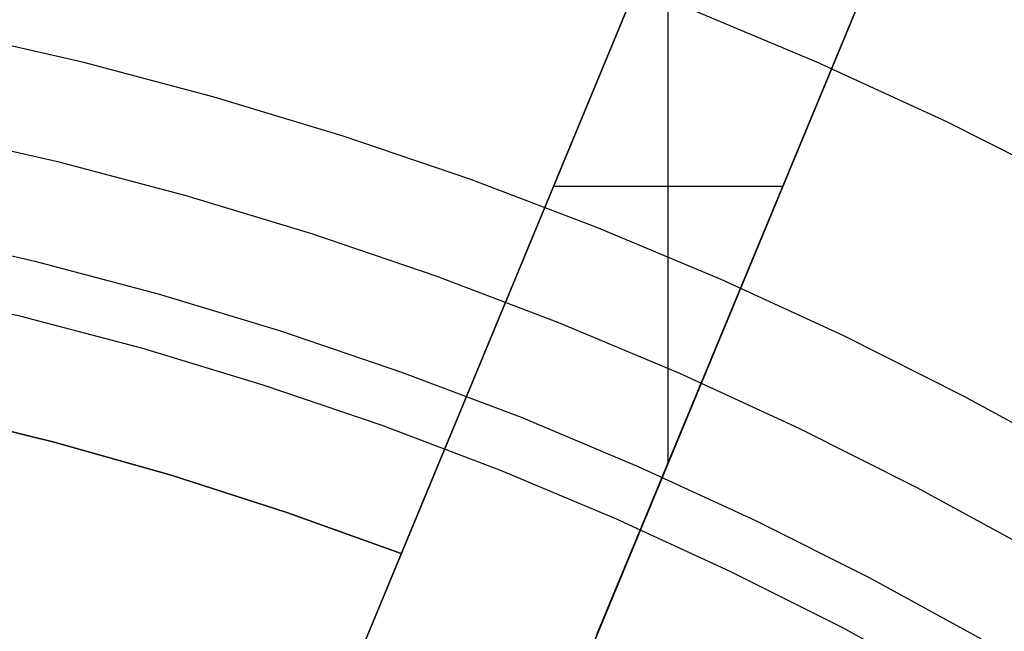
# Model space of a CAD drawing. Header units: millimetres. Extents: x 8929 to 10091, y -2708 to -1691.
# Tile 142 of 196: x 9516.14 to 9523.12, y -2035.29 to -2030.96. Entities that reach past the tile are written whole.
import ezdxf

# ---------------------------------------------------------------- set-up
doc = ezdxf.new("R2010")
doc.units = ezdxf.units.MM
doc.layers.add('COLOR EXT', color=7, linetype='Continuous')
doc.layers.add('luz', color=7, linetype='Continuous')

msp = doc.modelspace()

# ---------------------------------------------------------------- linework, layer by layer
at = {"layer": 'COLOR EXT', "color": 30, "true_color": 0xff8d00}
for p, q in [((9521.9059, -2027.3506, 16.6035), (9518.8459, -2034.7381, 16.6035)), ((9521.717, -2027.8066, 21.7535), (9517.6015, -2037.7423, 21.7535)), ((9518.3673, -2035.8935, 26.9035), (9521.717, -2027.8066, 26.9035)), ((9520.2317, -2035.3121, 16.6035), (9523.2917, -2027.9246, 16.6035)), ((9518.9873, -2038.3163, 21.7535), (9523.1028, -2028.3806, 21.7535)), ((9523.1028, -2028.3806, 26.9035), (9519.7531, -2036.4675, 26.9035)), ((9520.7351, -2034.0969, 26.9035), (9520.7351, -2030.1772, 26.9035)), ((9521.5468, -2032.1371, 26.9035), (9519.9233, -2032.1371, 26.9035)), ((9519.7537, -2032.5464, 16.6035), (9519.7537, -2032.5464, 26.9035)), ((9521.1395, -2033.1204, 16.6035), (9521.1395, -2033.1204, 26.9035)), ((9515.5527, -2033.7416, 20.1035), (9516.3884, -2033.9481, 20.1035)), ((9515.5527, -2033.7416, 16.6035), (9516.3884, -2033.9481, 16.6035)), ((9516.3884, -2033.9481, 18.3535), (9515.5527, -2033.7416, 18.3535)), ((9516.3884, -2033.9481, 20.1035), (9517.2165, -2034.1831, 20.1035)), ((9516.3884, -2033.9481, 16.6035), (9517.2165, -2034.1831, 16.6035)), ((9517.2165, -2034.1831, 18.3535), (9516.3884, -2033.9481, 18.3535)), ((9516.3884, -2033.9481, 16.6035), (9516.3884, -2033.9481, 20.1035)), ((9517.2165, -2034.1831, 20.1035), (9518.0359, -2034.4466, 20.1035)), ((9517.2165, -2034.1831, 16.6035), (9518.0359, -2034.4466, 16.6035)), ((9518.0359, -2034.4466, 18.3535), (9517.2165, -2034.1831, 18.3535)), ((9518.0359, -2034.4466, 20.1035), (9518.8459, -2034.7381, 20.1035)), ((9518.0359, -2034.4466, 16.6035), (9518.8459, -2034.7381, 16.6035)), ((9518.8459, -2034.7381, 18.3535), (9518.0359, -2034.4466, 18.3535)), ((9518.8459, -2034.7381, 20.1035), (9518.3524, -2035.9294, 20.1035)), ((9518.8459, -2034.7381, 16.6035), (9518.8459, -2034.7381, 20.1035))]:
    msp.add_line(p, q, dxfattribs=at)
at = {"layer": 'luz', "color": 7, "true_color": 0xffffff}
for p, q in [((9521.789, -2031.2562, -20.817), (9520.8547, -2030.8644, -20.817)), ((9516.5965, -2031.2603, -20.0917), (9515.6654, -2031.0478, -20.0917)), ((9517.5197, -2031.5048, -20.0917), (9516.5965, -2031.2603, -20.0917)), ((9522.7092, -2031.6799, -20.817), (9521.789, -2031.2562, -20.817)), ((9518.4339, -2031.7811, -20.0917), (9517.5197, -2031.5048, -20.0917)), ((9523.6143, -2032.1352, -20.817), (9522.7092, -2031.6799, -20.817)), ((9516.4225, -2031.9662, -19.7783), (9515.5159, -2031.7592, -19.7783)), ((9519.338, -2032.0887, -20.0917), (9518.4339, -2031.7811, -20.0917)), ((9517.3214, -2032.2043, -19.7783), (9516.4225, -2031.9662, -19.7783)), ((9520.2309, -2032.4273, -20.0917), (9519.338, -2032.0887, -20.0917)), ((9518.2116, -2032.4732, -19.7783), (9517.3214, -2032.2043, -19.7783)), ((9515.3676, -2032.4653, -19.7783), (9516.2499, -2032.6667, -19.7783)), ((9521.1117, -2032.7966, -20.0917), (9520.2309, -2032.4273, -20.0917)), ((9519.092, -2032.7728, -19.7783), (9518.2116, -2032.4732, -19.7783)), ((9516.2499, -2032.6667, -19.7783), (9517.1247, -2032.8984, -19.7783)), ((9519.9614, -2033.1025, -19.7783), (9519.092, -2032.7728, -19.7783)), ((9521.9791, -2033.196, -20.0917), (9521.1117, -2032.7966, -20.0917)), ((9516.1534, -2033.0581, -19.7418), (9515.2846, -2032.8599, -19.7418)), ((9517.1247, -2032.8984, -19.7783), (9517.991, -2033.1601, -19.7783)), ((9517.0148, -2033.2863, -19.7418), (9516.1534, -2033.0581, -19.7418)), ((9517.991, -2033.1601, -19.7783), (9518.8478, -2033.4517, -19.7783)), ((9520.819, -2033.4621, -19.7783), (9519.9614, -2033.1025, -19.7783)), ((9522.8323, -2033.6252, -20.0917), (9521.9791, -2033.196, -20.0917)), ((9517.8678, -2033.544, -19.7418), (9517.0148, -2033.2863, -19.7418)), ((9518.8478, -2033.4517, -19.7783), (9519.694, -2033.7726, -19.7783)), ((9521.6637, -2033.851, -19.7783), (9520.819, -2033.4621, -19.7783)), ((9518.7114, -2033.8311, -19.7418), (9517.8678, -2033.544, -19.7418)), ((9523.6701, -2034.0835, -20.0917), (9522.8323, -2033.6252, -20.0917)), ((9519.694, -2033.7726, -19.7783), (9520.5286, -2034.1225, -19.7783)), ((9519.5445, -2034.1471, -19.7418), (9518.7114, -2033.8311, -19.7418)), ((9522.4944, -2034.2689, -19.7783), (9521.6637, -2033.851, -19.7783)), ((9520.5286, -2034.1225, -19.7783), (9521.3506, -2034.5011, -19.7783)), ((9520.3663, -2034.4916, -19.7418), (9519.5445, -2034.1471, -19.7418)), ((9523.3102, -2034.7152, -19.7783), (9522.4944, -2034.2689, -19.7783)), ((9521.1757, -2034.8643, -19.7418), (9520.3663, -2034.4916, -19.7418)), ((9521.3506, -2034.5011, -19.7783), (9522.1591, -2034.9077, -19.7783)), ((9521.9718, -2035.2648, -19.7418), (9521.1757, -2034.8643, -19.7418)), ((9522.1591, -2034.9077, -19.7783), (9522.9531, -2035.3421, -19.7783)), ((9522.7535, -2035.6924, -19.7418), (9521.9718, -2035.2648, -19.7418))]:
    msp.add_line(p, q, dxfattribs=at)

doc.saveas('drawing.dxf')
